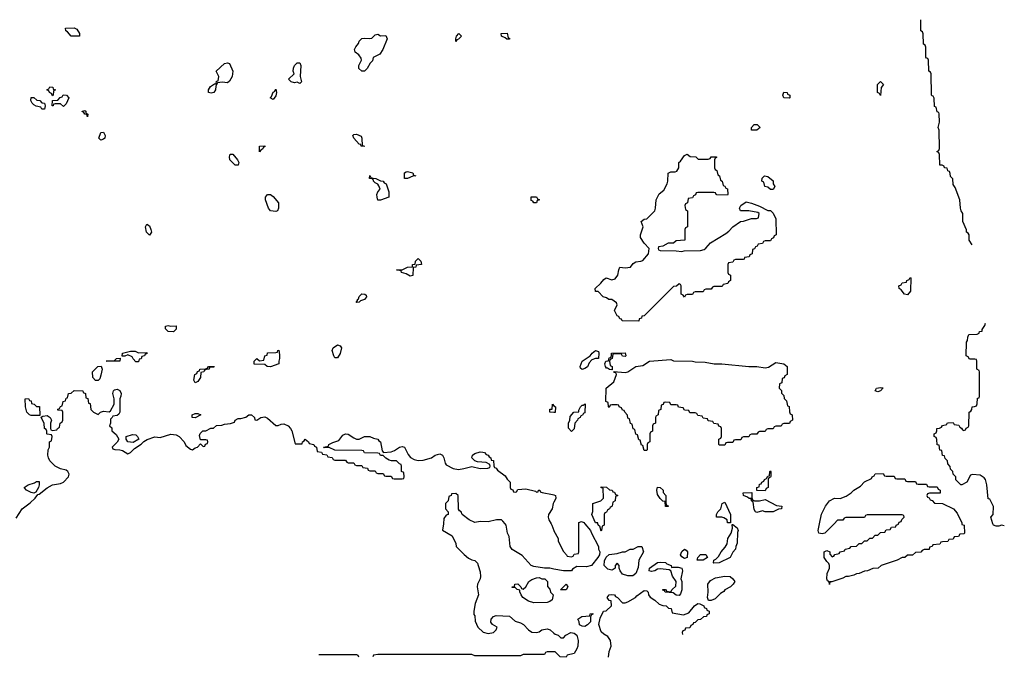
# Model space of a CAD drawing. Header units: inches. Extents: x 2886961 to 3052306, y 543424 to 918523.
# Tile 80 of 117: x 2996025 to 3003350, y 769006 to 773752. Entities that reach past the tile are written whole.
import ezdxf

# ---------------------------------------------------------------- set-up
doc = ezdxf.new("R2010")
doc.units = ezdxf.units.IN
doc.header["$MEASUREMENT"] = 0
for name, color, linetype in [('C9796', 7, 'Continuous'), ('C9797', 7, 'Continuous'), ('D0706', 7, 'Continuous'), ('D0707', 7, 'Continuous')]:
    doc.layers.add(name, color=color, linetype=linetype)

msp = doc.modelspace()

# ---------------------------------------------------------------- linework, layer by layer
at = {"layer": 'C9796', "color": 6}
for points in [[(2999177, 770000), (2999171.6, 769951.6), (2999242, 769910), (2999270, 769854), (2999272, 769830), (2999330.6, 769770.6), (2999364.5, 769744.5), (2999390, 769730.7), (2999410, 769726.8), (2999430, 769706), (2999436.4, 769690), (2999450, 769642), (2999453.2, 769606.8), (2999450.7, 769590), (2999430.5, 769550), (2999427.7, 769530), (2999438.8, 769470), (2999413, 769407), (2999404.7, 769350), (2999404.7, 769324.7), (2999410, 769314), (2999414.4, 769274.4), (2999434, 769230), (2999472.7, 769192.7), (2999510, 769184), (2999549.2, 769190.8), (2999568.7, 769210), (2999578, 769230), (2999542, 769250), (2999530, 769268), (2999532.7, 769290), (2999549.6, 769310.4), (2999570, 769317.3), (2999670, 769311.3), (2999710, 769276), (2999750, 769262.8), (2999772, 769250), (2999810.6, 769210.6), (2999834, 769194), (2999870, 769190.7), (2999890, 769196), (2999910, 769210.6), (2999950, 769217.3), (2999971, 769210), (3000000, 769186.8)], [(3000000, 769662.8), (2999968.9, 769668.9), (2999929.3, 769669.3), (2999850, 769682), (2999829.4, 769689.4), (2999762.7, 769762.7), (2999690, 769809.2), (2999674, 769830), (2999666.3, 769906.3), (2999654, 769930), (2999644, 769990), (2999636.1, 770000)], [(2999978.8, 770000), (2999984.7, 769990), (2999998, 769950), (3000000, 769946.4)], [(2998250, 769028), (2998530, 769026), (2998542, 769022), (2998546, 769010)], [(3000000, 769046), (2999950, 769046), (2999938, 769042), (2999930, 769026), (2999770, 769026), (2999750, 769018), (2999410, 769018), (2999390, 769026), (2999290, 769028), (2998690, 769028), (2998658, 769022), (2998651.5, 769008.5)]]:
    msp.add_lwpolyline(points, dxfattribs=at)
msp.add_lwpolyline([(2999850, 769412.7), (2999810, 769422.7), (2999769.3, 769450), (2999755.3, 769470), (2999746, 769494), (2999746, 769506), (2999726, 769510), (2999710, 769526), (2999690, 769526), (2999688, 769530), (2999706, 769534), (2999709.1, 769550.9), (2999730, 769552), (2999754, 769530), (2999758, 769518), (2999770, 769514), (2999790, 769531.3), (2999814, 769570), (2999834.8, 769585.2), (2999870, 769598.8), (2999890, 769601), (2999910, 769591.3), (2999930.8, 769590.8), (2999950.9, 769570.9), (2999952, 769532), (2999970, 769514), (2999974, 769490), (2999994, 769470), (2999985.4, 769434.6), (2999970, 769422), (2999950, 769414)], close=True, dxfattribs=at)
at = {"layer": 'C9797', "color": 6}
for points in [[(2996470, 773629), (2996408, 773630), (2996382, 773662), (2996368.7, 773670), (2996366, 773690), (2996431.3, 773691.3), (2996450, 773682), (2996471, 773650)], [(2998710, 773632), (2998750, 773634), (2998758, 773610), (2998726, 773530), (2998705.4, 773494.6), (2998654, 773470), (2998650, 773446), (2998631.6, 773428.4), (2998610, 773388), (2998590, 773368), (2998570, 773368), (2998549.4, 773389.4), (2998549.3, 773410), (2998569.2, 773450), (2998565.6, 773465.6), (2998549.4, 773489.4), (2998521.2, 773510), (2998517.2, 773530), (2998525.2, 773550), (2998546.3, 773573.7), (2998550, 773591.3), (2998570, 773611.3), (2998590, 773614.8), (2998630, 773610.8), (2998644.7, 773615.3), (2998670, 773638), (2998690, 773644.7)], [(2999270, 773588.7), (2999268.7, 773608.7), (2999275.3, 773630), (2999292, 773650), (2999311.3, 773630), (2999310, 773626), (2999290, 773606), (2999278, 773602)], [(2999650, 773608), (2999638, 773618), (2999610, 773629), (2999606, 773650), (2999651.3, 773651.3), (2999658, 773618), (2999670, 773614), (2999670, 773608)], [(2997570, 773281.2), (2997532, 773288), (2997498, 773282), (2997483.6, 773256.4), (2997482.8, 773230), (2997470, 773209.3), (2997450, 773206), (2997430, 773209), (2997429.3, 773229.3), (2997444.1, 773255.9), (2997474, 773274), (2997486, 773274), (2997490, 773294), (2997502, 773298), (2997508, 773330), (2997488, 773370), (2997550, 773426), (2997570, 773431), (2997586, 773426), (2997610.6, 773370), (2997606.8, 773330), (2997585.2, 773294.8)], [(2998110, 773278), (2998090, 773288), (2998070, 773282), (2998046, 773290), (2998026, 773310), (2998068, 773350), (2998059, 773370), (2998061.2, 773390), (2998069.3, 773410), (2998090.7, 773430.7), (2998110, 773430.8), (2998117.3, 773410), (2998111.3, 773330), (2998122, 773290)], [(2996270, 773186), (2996262, 773202), (2996246, 773210), (2996242, 773222), (2996226, 773230), (2996242, 773238), (2996248.9, 773251.1), (2996270.7, 773250.7), (2996274, 773234), (2996292, 773230), (2996278, 773222), (2996274, 773190)], [(2997910, 773158), (2997889, 773170), (2997899, 773181), (2997910, 773211.3), (2997922, 773218), (2997930, 773234), (2997936, 773210), (2997930, 773186)], [(2996190, 773086), (2996182, 773102), (2996148.4, 773108.4), (2996130, 773118), (2996118, 773130), (2996108, 773150), (2996110, 773174), (2996130, 773172), (2996152, 773152), (2996174, 773150), (2996190, 773134), (2996211.1, 773131.1), (2996214, 773110), (2996210, 773086)], [(2996350, 773106), (2996330, 773126), (2996290, 773126), (2996278, 773122), (2996274, 773110), (2996266, 773110), (2996268.4, 773151.6), (2996310, 773154), (2996327.3, 773172.7), (2996342, 773178), (2996348.4, 773191.6), (2996374, 773190), (2996392, 773170), (2996370, 773126)], [(2996530, 773029), (2996526, 773046), (2996510, 773048), (2996502, 773062), (2996490, 773068.7), (2996490, 773072), (2996510, 773076), (2996518, 773070), (2996518, 773058), (2996531.1, 773048.9)], [(2996630, 772855.3), (2996615.3, 772870), (2996630, 772912), (2996650, 772914), (2996662, 772890), (2996658, 772870), (2996650, 772862)], [(2998574, 772814), (2998586, 772814), (2998590, 772809), (2998566, 772810), (2998562, 772822), (2998550, 772826), (2998510, 772869), (2998504, 772890), (2998510, 772898), (2998530, 772901), (2998564.7, 772884.7), (2998571.3, 772870)], [(2997810, 772768), (2997809.2, 772810.8), (2997850, 772812), (2997850, 772806), (2997838, 772802), (2997834, 772790), (2997818, 772782)], [(2997650, 772669.2), (2997629.5, 772669.5), (2997589.6, 772709.6), (2997585.2, 772730), (2997590, 772751), (2997610, 772751), (2997646, 772710), (2997656, 772690)], [(2998910, 772569.2), (2998888.7, 772570), (2998888.7, 772611.3), (2998900.4, 772619.6), (2998910, 772622), (2998950, 772611), (2998954, 772594), (2998972, 772590), (2998950, 772588)], [(2998690, 772408.7), (2998684, 772430), (2998682, 772450), (2998689, 772470), (2998708, 772490), (2998696.4, 772516.4), (2998688.9, 772528.9), (2998670, 772538), (2998658, 772550), (2998658, 772558), (2998648, 772568), (2998628.7, 772570), (2998630, 772591), (2998638, 772578), (2998651.6, 772571.6), (2998674, 772570), (2998710, 772551.3), (2998730, 772551), (2998736.9, 772536.9), (2998750.8, 772530), (2998771, 772470), (2998771, 772430), (2998710, 772409)], [(2997930, 772324), (2997890, 772329), (2997875.3, 772350), (2997854, 772410), (2997854, 772430), (2997870, 772451), (2997890, 772450.8), (2997910, 772436), (2997951, 772390), (2997951.3, 772350), (2997942, 772330)], [(2999850, 772388), (2999842, 772402), (2999830, 772406), (2999830, 772434), (2999870, 772434), (2999878, 772418), (2999890, 772414), (2999890, 772408), (2999874, 772406), (2999870, 772388.7)], [(2996990, 772149), (2996969.5, 772169.5), (2996961.2, 772210), (2996970, 772231), (2996990, 772218), (2997001, 772190), (2997004.7, 772170)], [(2998930, 771844), (2998901.2, 771861.2), (2998866, 771870), (2998862, 771882), (2998828, 771890), (2998870, 771891), (2998910, 771910.7), (2998947.3, 771912.7), (2998948.7, 771930), (2998967.3, 771932.7), (2998970, 771954), (2998990, 771974), (2999010, 771954), (2999014, 771930), (2998974, 771926), (2998972, 771910), (2998952.7, 771907.3), (2998950, 771849)], [(2998528, 771648), (2998538, 771662), (2998538, 771670), (2998545.2, 771674.8), (2998549.6, 771690.4), (2998570, 771710.6), (2998594, 771710), (2998602, 771702), (2998604.7, 771690), (2998591, 771670), (2998561, 771659), (2998550, 771649)], [(2997150, 771471), (2997190, 771474), (2997190, 771448), (2997170, 771429.2), (2997128.7, 771430), (2997109.2, 771450), (2997109.3, 771470.7), (2997130, 771476)], [(2997890, 771169.2), (2997866, 771170), (2997850, 771186), (2997770, 771188), (2997769, 771210), (2997790, 771230.7), (2997810, 771214), (2997842, 771218), (2997848, 771250), (2997866, 771254), (2997870, 771272), (2997930, 771274), (2997942, 771278), (2997946, 771290), (2997952, 771292), (2997958, 771258), (2997958, 771230), (2997952, 771210), (2997954, 771190)], [(2998390, 771234), (2998370, 771235.3), (2998361.2, 771250), (2998349.3, 771290), (2998358, 771310), (2998390.7, 771330.7), (2998410, 771324.7), (2998418.8, 771310), (2998410, 771268)], [(2996770, 771209.3), (2996668, 771210), (2996727.3, 771212.7), (2996746, 771230), (2996772.7, 771232.7)], [(2996910, 771272), (2996970, 771274), (2996970, 771266), (2996958, 771262), (2996954, 771250), (2996934, 771246), (2996930, 771228), (2996914, 771226), (2996910, 771206), (2996890, 771206), (2996870, 771228), (2996863.1, 771243.1), (2996830, 771258), (2996808, 771248), (2996787.3, 771247.3), (2996789.1, 771270.9), (2996850, 771284.7), (2996883.6, 771283.6)], [(2996590, 771065.2), (2996570, 771088.7), (2996566, 771130), (2996606, 771170), (2996632, 771172), (2996638, 771150), (2996630, 771106), (2996622, 771078), (2996610, 771065.2)], [(2997330, 771049.3), (2997322, 771070), (2997328.4, 771111.6), (2997342, 771118), (2997347.3, 771132.7), (2997362, 771138), (2997366, 771150), (2997407.3, 771152.7), (2997422, 771158), (2997430, 771171), (2997471.3, 771170), (2997470, 771166), (2997438, 771162), (2997434, 771150), (2997412, 771148), (2997398, 771142), (2997394, 771130), (2997374, 771126), (2997370, 771088), (2997350, 771058)], [(2996110, 770805.2), (2996098, 770810), (2996078, 770830), (2996068.7, 770871.3), (2996066, 770930), (2996091.6, 770931.6), (2996098, 770918), (2996110, 770914), (2996114, 770894), (2996134, 770890), (2996150, 770874), (2996172, 770872), (2996174, 770806), (2996170, 770806)], [(2997330, 770789), (2997308.7, 770790), (2997309.2, 770810), (2997330, 770822), (2997350, 770822), (2997374, 770810)], [(2996870, 770604), (2996829.3, 770609.3), (2996818, 770630), (2996818, 770650), (2996865.4, 770665.4), (2996890, 770662), (2996902, 770650), (2996911.3, 770630)], [(2996130, 770229), (2996110, 770232.7), (2996075.3, 770250), (2996058, 770270), (2996089.3, 770290.7), (2996135.3, 770304.7), (2996150, 770314), (2996170, 770314), (2996170.7, 770289.3), (2996164.7, 770270), (2996145.4, 770234.6)]]:
    msp.add_lwpolyline(points, close=True, dxfattribs=at)
for points in [[(2995999.1, 770040.9), (2996042.7, 770110), (2996104.2, 770155.8), (2996141.2, 770190), (2996161.2, 770218.8), (2996170, 770221), (2996230, 770266.8), (2996270, 770290.7), (2996330, 770298.8), (2996350, 770310.8), (2996389.3, 770350), (2996393.2, 770370), (2996384, 770390), (2996370, 770399.3), (2996329.5, 770409.5), (2996290, 770428.7), (2996250, 770468.7), (2996239, 770490), (2996235.3, 770510), (2996238, 770550), (2996246, 770570), (2996246, 770610), (2996262, 770618), (2996266, 770650), (2996262, 770662), (2996230, 770666), (2996226, 770670), (2996226, 770690), (2996222, 770702), (2996208.9, 770708.9), (2996207.3, 770747.3), (2996186, 770794), (2996198, 770802), (2996230, 770804.7), (2996252, 770790), (2996262, 770770), (2996254, 770750), (2996254, 770710), (2996258, 770698), (2996270, 770694), (2996302, 770698), (2996306, 770710), (2996322, 770718), (2996326, 770750), (2996342, 770758), (2996346, 770770), (2996346, 770830), (2996342, 770842), (2996310, 770846), (2996310, 770854), (2996322, 770858), (2996330, 770874), (2996342, 770878), (2996349.1, 770910.9), (2996366, 770914), (2996370, 770934), (2996382, 770938), (2996388, 770970), (2996407.3, 770972.7), (2996430, 770991), (2996494, 770990), (2996498, 770978), (2996514, 770970), (2996518, 770938), (2996531.3, 770931.3), (2996538, 770898), (2996550, 770894), (2996554, 770850), (2996574, 770830), (2996610, 770814), (2996626, 770830), (2996650, 770838), (2996690, 770832), (2996700.4, 770839.6), (2996728.7, 770890), (2996728.7, 770930), (2996719, 770970), (2996722, 770990), (2996730, 770998), (2996750, 771001), (2996770, 770991), (2996779.1, 770970), (2996778.8, 770950), (2996771.3, 770930), (2996771.3, 770830), (2996763.6, 770816.4), (2996750, 770806), (2996718, 770802), (2996714, 770790), (2996702, 770778), (2996702, 770750), (2996694, 770730), (2996710, 770714), (2996712, 770692), (2996743.6, 770663.6), (2996762, 770630), (2996750, 770608), (2996714, 770570), (2996718, 770558), (2996732, 770552), (2996770, 770551.3), (2996790, 770546), (2996830, 770521), (2996850, 770531), (2996879.3, 770560.7), (2996930, 770591.3), (2996950, 770612), (2996973.2, 770626.8), (2997030, 770646), (2997070, 770642.8), (2997150, 770666), (2997190, 770661), (2997211, 770650), (2997250, 770611), (2997262, 770582), (2997295.3, 770555.3), (2997310, 770551), (2997330, 770564.7), (2997349.2, 770570.8), (2997370, 770594), (2997390, 770574), (2997402, 770578), (2997407.3, 770592.7), (2997422, 770598), (2997426, 770610), (2997422, 770622), (2997410, 770626), (2997370, 770626), (2997363.1, 770656.9), (2997368, 770672), (2997388, 770692), (2997410, 770692), (2997448.4, 770711.6), (2997467.3, 770712.7), (2997490, 770732), (2997530, 770734), (2997550, 770742), (2997594.6, 770745.4), (2997624, 770756), (2997629.2, 770770), (2997650, 770784.7), (2997670, 770784.7), (2997706.6, 770793.4), (2997730.6, 770810.6), (2997751, 770810), (2997772, 770790), (2997774, 770774), (2997790, 770772), (2997818, 770790), (2997850, 770796.3), (2997870, 770786), (2997930, 770731.3), (2997948.4, 770731.6), (2997970, 770742), (2997990, 770744.7), (2998022, 770730), (2998041, 770710), (2998050, 770692), (2998074, 770594), (2998126, 770594), (2998128, 770610), (2998142, 770618), (2998150, 770630.8), (2998174, 770610), (2998178, 770598), (2998214, 770590), (2998218, 770578), (2998234, 770570), (2998238, 770538), (2998270, 770534), (2998278, 770518), (2998310, 770514), (2998318, 770498), (2998350, 770494), (2998358, 770478), (2998370, 770474), (2998450, 770474), (2998458, 770458), (2998470, 770454), (2998510, 770454), (2998518, 770438), (2998530, 770434), (2998570, 770434), (2998578, 770418), (2998612.7, 770412.7), (2998618, 770398), (2998630, 770394), (2998670, 770394), (2998678, 770378), (2998690, 770374), (2998730, 770374), (2998738, 770358), (2998750, 770354), (2998790, 770354), (2998798, 770338), (2998810, 770334), (2998870, 770334), (2998882, 770338), (2998886, 770350), (2998882, 770382), (2998866, 770390), (2998866, 770430), (2998862, 770442), (2998850, 770446), (2998827.3, 770467.3), (2998791.6, 770468.4), (2998774.6, 770474.6), (2998749, 770489), (2998730, 770508), (2998708.4, 770508.4), (2998702, 770522), (2998690, 770526), (2998590, 770528), (2998582, 770542), (2998570, 770546), (2998370, 770548), (2998327.3, 770567.3), (2998290, 770566), (2998286, 770570), (2998322, 770578), (2998326, 770590), (2998354.6, 770605.4), (2998400.2, 770619.8), (2998430, 770660.7), (2998450, 770670.4), (2998470, 770667.3), (2998510, 770638.8), (2998530, 770630.6), (2998550, 770630.6), (2998590, 770650.4), (2998630, 770650.4), (2998658, 770638), (2998690, 770630.6), (2998698, 770618), (2998710, 770610.8), (2998722, 770542), (2998731.6, 770531.6), (2998790, 770536.3), (2998814.5, 770545.5), (2998850, 770570.7), (2998870, 770574.8), (2998889.1, 770570.9), (2998914.8, 770514.8), (2998933.7, 770493.7), (2998959.1, 770479.1), (2998990, 770470.4), (2999025.6, 770474.4), (2999089.6, 770490.4), (2999115.3, 770510), (2999150, 770520.7), (2999170.6, 770510), (2999180.7, 770490), (2999190.5, 770450.5), (2999198.8, 770438.8), (2999250, 770410.4), (2999290, 770404.9), (2999329.6, 770410.4), (2999390, 770426.8), (2999450, 770411.3), (2999507.3, 770412.7), (2999522, 770418), (2999526, 770430), (2999522, 770442), (2999496.4, 770456.4), (2999430, 770462), (2999410, 770468.7), (2999389.6, 770489.6), (2999394, 770510), (2999410, 770522.8), (2999450, 770534.8), (2999470, 770534), (2999482, 770530), (2999495.3, 770515.3), (2999511.3, 770510), (2999518, 770498), (2999531.3, 770490), (2999532.7, 770472.7), (2999550, 770471.3), (2999552, 770432), (2999558, 770418), (2999570, 770414), (2999578.8, 770398.8), (2999636.9, 770356.9), (2999651.6, 770331.6), (2999674, 770310), (2999674, 770270), (2999678, 770258), (2999692.7, 770252.7), (2999698, 770238), (2999710, 770234), (2999722, 770238), (2999730, 770254), (2999790, 770261), (2999862, 770242), (2999870, 770234), (2999882, 770238), (2999886, 770250), (2999890.9, 770250.9), (2999894, 770250), (2999898, 770238), (2999912, 770232), (2999990, 770218.8), (3000000, 770214.7)], [(3000000, 770828.5), (2999969.3, 770830), (2999970, 770852), (2999986, 770854), (2999990, 770891.3), (2999998, 770878), (3000000, 770876.8)], [(2999636.1, 770000), (2999620.2, 770020.2), (2999610, 770028.7), (2999571.6, 770028.4), (2999510, 770015.3), (2999450, 770017.2), (2999410, 770009.3), (2999370, 770029.2), (2999318, 770070), (2999308.7, 770088.7), (2999296.4, 770096.4), (2999288.7, 770108.7), (2999286, 770210), (2999270, 770226), (2999238, 770222), (2999234, 770210), (2999218, 770202), (2999212, 770170), (2999194, 770150), (2999194, 770110), (2999212, 770090), (2999212, 770070), (2999196.9, 770063.1), (2999181.4, 770038.6), (2999177, 770000)], [(3000000, 770159.6), (2999994.8, 770150), (2999986, 770110), (2999958, 770070), (2999956, 770050), (2999961, 770030), (2999978.8, 770000)]]:
    msp.add_lwpolyline(points, dxfattribs=at)
at = {"layer": 'D0706', "color": 6}
for points in [[(3000230.2, 770000), (3000271.3, 769950), (3000278, 769930), (3000331.6, 769831.6), (3000332, 769810), (3000342, 769790), (3000338, 769770), (3000326, 769750), (3000278, 769690), (3000241.4, 769678.6), (3000170, 769682), (3000138.8, 769661.2), (3000129.3, 769649.3), (3000070, 769649.2), (3000000, 769662.8)], [(3000000, 769946.4), (3000031, 769890), (3000031.3, 769871.3), (3000070, 769794), (3000094, 769770), (3000098, 769758), (3000130, 769754), (3000142, 769758), (3000150, 769774), (3000182, 769778), (3000186, 769790), (3000186, 770000)], [(3000374, 770000), (3000374, 769990), (3000358, 769982), (3000354, 769950), (3000350, 769946), (3000342, 769982), (3000330, 769986), (3000327.2, 770000)], [(3002084, 770000), (3002014, 769930), (3001996, 769924), (3001969.2, 769930), (3001965.2, 769950), (3001975.4, 770000)], [(3003034, 770000), (3003034, 769994), (3003052, 769990), (3003054, 769930), (3003050, 769926), (3003018, 769922), (3003010, 769906), (3002978, 769902), (3002970, 769886), (3002938, 769882), (3002930, 769868), (3002890, 769866), (3002878, 769862), (3002870, 769848), (3002818, 769842), (3002814, 769830), (3002794, 769826), (3002790, 769808), (3002752.7, 769807.3), (3002738, 769802), (3002730, 769788), (3002690, 769786), (3002667.3, 769767.3), (3002630, 769766), (3002610, 769748), (3002590, 769748), (3002554, 769730), (3002434, 769690), (3002411.1, 769668.9), (3002372.7, 769667.3), (3002331.1, 769648.9), (3002310, 769648), (3002270, 769628.7), (3002250, 769628), (3002230, 769618), (3002190, 769608), (3002170, 769608), (3002150, 769595.3), (3002067.3, 769567.3), (3002052.7, 769567.3), (3002050, 769548.7), (3002048, 769568), (3002035.3, 769575.3), (3002029.3, 769590), (3002032.7, 769630), (3002049.3, 769670), (3002049.2, 769690), (3002044.7, 769704.7), (3002030, 769718), (3002009.2, 769750), (3002010, 769791.3), (3002030, 769802), (3002052, 769790), (3002052.7, 769772.7), (3002070, 769754), (3002082, 769758), (3002088.4, 769771.6), (3002122, 769778), (3002128.4, 769791.6), (3002162, 769798), (3002166, 769810), (3002202, 769818), (3002210, 769832), (3002250, 769834), (3002270, 769854), (3002290, 769854), (3002310, 769874), (3002330, 769874), (3002350, 769894), (3002370, 769894), (3002390, 769914), (3002410, 769914), (3002430, 769934), (3002462, 769938), (3002470, 769954), (3002502, 769958), (3002510, 769974), (3002542, 769978), (3002546, 769990), (3002562, 769998), (3002562.7, 770000)], [(3003350, 769984), (3003330, 769988.7), (3003310, 769982), (3003290, 769982), (3003269, 769989), (3003265.3, 770000)], [(3000406.5, 769006.5), (3000409.4, 769050), (3000425.2, 769090), (3000421.2, 769130), (3000400.9, 769160.9), (3000370, 769177.2), (3000350, 769195.3), (3000334, 769250), (3000343.1, 769296.9), (3000368, 769350), (3000388, 769352), (3000428, 769390), (3000426, 769426), (3000410, 769428), (3000395.3, 769450), (3000410, 769471), (3000430, 769474.8), (3000450.5, 769470.5), (3000458, 769458), (3000472, 769450), (3000510, 769412), (3000530, 769411.3), (3000550, 769418), (3000606, 769450), (3000616.4, 769463.6), (3000670, 769502.8), (3000690, 769501), (3000701, 769490), (3000702, 769470), (3000714.8, 769454.8), (3000750, 769431), (3000781.4, 769401.4), (3000810, 769390.8), (3000834, 769390), (3000852, 769372), (3000872, 769370), (3000878, 769338), (3000962.8, 769322.8), (3001003.7, 769336.3), (3001045.2, 769390), (3001070, 769406), (3001084.7, 769404.7), (3001114, 769390), (3001118, 769378), (3001134, 769370), (3001138, 769358), (3001154, 769350), (3001154, 769330), (3001138, 769322), (3001134, 769310), (3001112.7, 769307.3), (3001090, 769288), (3001070, 769286), (3001050, 769266), (3001038, 769262), (3001034, 769250), (3001018, 769242), (3001010, 769226), (3000978, 769222), (3000972.7, 769207.3), (3000958, 769202), (3000954, 769190), (3000956, 769176)], [(3000000, 769186.8), (3000010, 769178.8), (3000032, 769170), (3000050, 769152), (3000070, 769152), (3000088, 769170), (3000126, 769190), (3000150, 769186), (3000170.5, 769170.5), (3000179.1, 769130), (3000176.3, 769090), (3000170, 769068), (3000150, 769035.3), (3000098, 769022), (3000090, 769006), (3000046, 769010), (3000010, 769046), (3000000, 769046)]]:
    msp.add_lwpolyline(points, dxfattribs=at)
for points in [[(3001190, 769706), (3001186, 769710), (3001188, 769730), (3001204, 769736), (3001223.2, 769756.8), (3001242.7, 769790), (3001274.5, 769825.5), (3001289.3, 769850), (3001293.2, 769890), (3001319, 769930), (3001328, 769968), (3001326, 769994), (3001330, 769994), (3001362, 769970), (3001370.7, 769950.7), (3001366, 769934), (3001363.6, 769856.4), (3001352, 769830), (3001351.3, 769810), (3001331.1, 769788.9), (3001310, 769748.7), (3001230, 769709)], [(3000550, 769612.7), (3000510, 769625.2), (3000493.2, 769650), (3000486, 769670), (3000486, 769690), (3000470, 769706), (3000454, 769690), (3000454, 769670), (3000439.8, 769660.2), (3000430, 769654), (3000401.5, 769661.5), (3000373.2, 769690), (3000376.5, 769723.5), (3000389.2, 769750.8), (3000410, 769772), (3000470, 769778), (3000510, 769791.3), (3000528.4, 769791.6), (3000566, 769810), (3000588.7, 769811.3), (3000626, 769830), (3000654, 769830), (3000664.7, 769790), (3000630.7, 769730), (3000625.2, 769674.8), (3000610, 769628.7), (3000587.1, 769612.9)], [(3000970, 769742.7), (3000950, 769754), (3000940.9, 769770), (3000950, 769794.8), (3000970, 769810.8), (3000984.5, 769804.5), (3000992, 769792), (3000990, 769749.2)], [(3001110, 769729.3), (3001066, 769730), (3001069, 769750), (3001090, 769771), (3001130, 769770.6), (3001142, 769750)], [(3000874, 769674), (3000882, 769678), (3000923.2, 769676.8), (3000950.5, 769670.5), (3000954.8, 769650), (3000944.7, 769590), (3000950.8, 769570), (3000950.5, 769509.5), (3000942, 769478), (3000930, 769466), (3000910, 769469), (3000885.6, 769485.6), (3000826, 769490), (3000822, 769502), (3000810, 769506), (3000810, 769511.3), (3000830, 769511), (3000838, 769498), (3000870, 769494), (3000878, 769510), (3000905.6, 769534.4), (3000909.2, 769570), (3000882, 769610), (3000868.9, 769648.9), (3000858, 769658), (3000790, 769664), (3000770, 769662), (3000750, 769649.2), (3000725.2, 769645.2), (3000709, 769650), (3000709.6, 769670.4), (3000770, 769712), (3000790, 769714), (3000830, 769710.8), (3000840.7, 769700.7), (3000871.3, 769690)], [(3001170, 769428), (3001148.7, 769428.7), (3001141.2, 769450), (3001147, 769490), (3001145.2, 769550), (3001163.3, 769576.7), (3001201.5, 769598.5), (3001270, 769610.6), (3001310, 769606.8), (3001331.3, 769590), (3001344.7, 769570), (3001332, 769550), (3001312, 769530), (3001271.6, 769508.4), (3001263.6, 769496.4), (3001239.6, 769480.4), (3001199.8, 769440.2)], [(3000048, 769508), (3000090, 769550.8), (3000102, 769530), (3000090, 769508)], [(3000230, 769235.3), (3000210, 769238), (3000190, 769248), (3000188, 769270), (3000178, 769290), (3000206, 769310), (3000266, 769314), (3000268, 769330), (3000290, 769331.3), (3000290, 769326), (3000278, 769322), (3000272.7, 769307.3), (3000271, 769270), (3000250, 769248.7)]]:
    msp.add_lwpolyline(points, close=True, dxfattribs=at)
at = {"layer": 'D0707', "color": 6}
for points in [[(3003110, 772075.3), (3003089.2, 772110), (3003088.7, 772150), (3003082, 772162), (3003069.2, 772170), (3003069, 772189), (3003042, 772250), (3003042, 772310), (3003029, 772330), (3003024, 772350), (3003019, 772410), (3002984, 772504), (3002970, 772526), (3002968, 772568), (3002950, 772586), (3002948, 772608), (3002942, 772622), (3002930, 772626), (3002926, 772646), (3002906, 772650), (3002902, 772662), (3002888, 772668), (3002869.2, 772670), (3002867.3, 772747.3), (3002862, 772762), (3002848.7, 772770), (3002862, 772778), (3002867.3, 772792.7), (3002866, 772930), (3002858, 772950), (3002868.7, 772990), (3002866, 773050), (3002862, 773062), (3002850, 773066), (3002842, 773102), (3002830, 773106), (3002827.3, 773167.3), (3002822, 773182), (3002810, 773186), (3002807.3, 773192.7), (3002806, 773350), (3002802, 773362), (3002788.4, 773368.4), (3002786, 773450), (3002782, 773462), (3002770, 773466), (3002767.3, 773472.7), (3002767.3, 773547.3), (3002762, 773562), (3002748, 773570), (3002747.3, 773647.3), (3002742, 773662), (3002728.7, 773670), (3002728, 773752)], [(3003265.3, 770000), (3003248.7, 770050), (3003268, 770070), (3003268.4, 770128.4), (3003242, 770182), (3003230, 770186), (3003219, 770290), (3003209.3, 770329.3), (3003201.2, 770341.2), (3003170, 770362), (3003112.7, 770367.3), (3003098, 770362), (3003071.3, 770310), (3003034, 770290), (3003026, 770290), (3002990, 770328), (3002988.7, 770348.7), (3002968.7, 770370), (3002968, 770388), (3002950, 770406), (3002947.3, 770427.3), (3002930, 770446), (3002927.3, 770467.3), (3002910, 770486), (3002906, 770506), (3002890, 770508), (3002886, 770546), (3002870, 770548), (3002866, 770586), (3002850, 770588), (3002847.3, 770627.3), (3002842, 770642), (3002828, 770650), (3002828, 770670), (3002842, 770678), (3002848, 770692), (3002848.7, 770710), (3002868.4, 770711.6), (3002882, 770718), (3002890, 770732), (3002922, 770738), (3002926, 770750), (3002932, 770752), (3002970, 770754), (3002978, 770738), (3003012.7, 770732.7), (3003018, 770718), (3003032.7, 770712.7), (3003038, 770698), (3003050, 770694), (3003062, 770698), (3003067.3, 770712.7), (3003082, 770718), (3003086, 770730), (3003088, 770830), (3003102, 770838), (3003108.7, 770851.3), (3003110, 770871.3), (3003128, 770872), (3003142, 770878), (3003147.3, 770892.7), (3003150, 770934), (3003162, 770938), (3003166, 770950), (3003166, 771130), (3003162, 771142), (3003146, 771150), (3003146, 771210), (3003142, 771222), (3003130, 771226), (3003090, 771226), (3003082, 771242), (3003066, 771250), (3003069.1, 771350.9), (3003076.4, 771363.6), (3003078, 771390), (3003086, 771410), (3003148, 771412), (3003162, 771418), (3003166, 771430), (3003186, 771434), (3003186, 771446), (3003205.2, 771474.8), (3003210, 771492)], [(3000000, 770876.8), (3000011.3, 770870), (3000010, 770828), (3000000, 770828.5)], [(3001975.4, 770000), (3001990, 770072), (3002019.3, 770130), (3002050, 770171.3), (3002086, 770190), (3002130, 770187.3), (3002174, 770206), (3002210, 770230.8), (3002229.6, 770250.4), (3002279.5, 770280.5), (3002310, 770311), (3002362, 770338), (3002366, 770350), (3002382, 770358), (3002390, 770372), (3002450, 770374), (3002458, 770358), (3002470, 770354), (3002530, 770354), (3002538, 770338), (3002550, 770334), (3002610, 770334), (3002618, 770318), (3002630, 770314), (3002690, 770314), (3002698, 770298), (3002710, 770294), (3002770, 770294), (3002778, 770278), (3002790, 770274), (3002850, 770274), (3002858, 770258), (3002872, 770250), (3002872.7, 770227.3), (3002792.7, 770227.3), (3002778, 770222), (3002774, 770210), (3002778, 770198), (3002790, 770194), (3002798, 770178), (3002812.7, 770172.7), (3002830, 770154), (3002890, 770152), (3002972, 770110), (3002999.8, 770079.8), (3003034, 770006), (3003034, 770000)], [(3000327.2, 770000), (3000326, 770006), (3000310, 770008), (3000282, 770070), (3000288.9, 770091.1), (3000289.4, 770150.6), (3000349.1, 770170.9), (3000368.9, 770191.1), (3000366, 770266), (3000350, 770268), (3000350, 770274), (3000390, 770271.3), (3000412.7, 770252.7), (3000434, 770250), (3000438, 770238), (3000450, 770234), (3000458, 770218), (3000474, 770210), (3000458, 770202), (3000454, 770170), (3000438, 770162), (3000434, 770130), (3000418, 770122), (3000414, 770110), (3000398, 770102), (3000390, 770086), (3000378, 770082), (3000374, 770070), (3000374, 770000)], [(3000000, 770214.7), (3000010.4, 770210.4), (3000014, 770190), (3000010, 770178), (3000000, 770159.6)], [(3002562.7, 770000), (3002567.3, 770012.7), (3002582, 770018), (3002587.3, 770032.7), (3002606, 770050), (3002602, 770062), (3002590, 770066), (3002330, 770066), (3002318, 770062), (3002310, 770046), (3002170, 770046), (3002158, 770042), (3002150, 770026), (3002110, 770026), (3002084, 770000)], [(3000186, 770000), (3000186, 770010), (3000204, 770016), (3000222, 770010), (3000230.2, 770000)]]:
    msp.add_lwpolyline(points, dxfattribs=at)
for points in [[(3002430, 773188.7), (3002422, 773202), (3002406, 773210), (3002406, 773270), (3002430, 773291.3), (3002451, 773270), (3002432.7, 773247.3)], [(3001750, 773168), (3001708.7, 773170), (3001702, 773190), (3001710, 773212), (3001734, 773210), (3001738, 773198), (3001754, 773190), (3001754, 773170)], [(3001510, 772929.2), (3001469.3, 772930), (3001469, 772950), (3001490, 772970.7), (3001510.7, 772970.7), (3001534, 772950)], [(3001072.7, 772712.7), (3001147.3, 772712.7), (3001162, 772718), (3001170, 772731.3), (3001210, 772731.3), (3001210, 772726), (3001198, 772722), (3001194, 772710), (3001194, 772650), (3001198, 772638), (3001212, 772630), (3001218, 772598), (3001232, 772590), (3001238, 772558), (3001252, 772550), (3001258, 772518), (3001270, 772514), (3001278, 772498), (3001290, 772494), (3001294, 772450), (3001290, 772446), (3001211.6, 772448.4), (3001206, 772450), (3001202, 772462), (3001190, 772466), (3001070, 772466), (3001058, 772462), (3001052.7, 772447.3), (3001038, 772442), (3001030, 772426), (3000998, 772422), (3000994, 772390), (3000978, 772382), (3000974, 772370), (3000978, 772338), (3000994, 772330), (3000994, 772210), (3000978, 772202), (3000974, 772190), (3000974, 772110), (3000910, 772106), (3000890, 772088.7), (3000850, 772088), (3000810, 772066), (3000778, 772062), (3000774, 772050), (3000778, 772038), (3000790, 772034), (3000908.9, 772031.1), (3000950, 772026), (3000969.2, 772030.8), (3001090, 772034.8), (3001117.5, 772042.5), (3001130, 772050.8), (3001164, 772090), (3001278.7, 772161.3), (3001301.5, 772178.5), (3001330, 772210.7), (3001388, 772250), (3001410, 772251.3), (3001468.9, 772271.1), (3001507.3, 772272.7), (3001522, 772278), (3001526, 772310), (3001516.4, 772316.4), (3001449.1, 772329.1), (3001388.7, 772330), (3001379, 772350), (3001389.3, 772370), (3001430, 772396.3), (3001470, 772386.8), (3001530, 772364.7), (3001590, 772332), (3001610, 772331.3), (3001630, 772312), (3001651.3, 772268.7), (3001654, 772150), (3001638, 772142), (3001632.7, 772127.3), (3001618, 772122), (3001610, 772106), (3001570, 772106), (3001558, 772102), (3001550, 772086), (3001518, 772082), (3001512.7, 772067.3), (3001498, 772062), (3001492.7, 772047.3), (3001478, 772042), (3001474, 772010), (3001458, 772002), (3001452.7, 771987.3), (3001418, 771982), (3001414, 771970), (3001407.3, 771967.3), (3001350, 771966), (3001338, 771962), (3001330, 771946), (3001298, 771942), (3001294, 771930), (3001294, 771870), (3001298, 771858), (3001314, 771850), (3001314, 771810), (3001298, 771802), (3001292.7, 771787.3), (3001258, 771782), (3001250, 771766), (3001190, 771766), (3001178, 771762), (3001170, 771746), (3001130, 771746), (3001118, 771742), (3001110, 771726), (3001050, 771726), (3001038, 771722), (3001030, 771706), (3000990, 771706), (3000978, 771702), (3000970, 771686), (3000962, 771702), (3000946, 771710), (3000946, 771770), (3000942, 771782), (3000930, 771786), (3000912, 771768), (3000890, 771766), (3000670, 771548), (3000654, 771546), (3000652, 771530), (3000634, 771526), (3000630, 771508), (3000506, 771510), (3000502, 771522), (3000490, 771526), (3000482, 771542), (3000470, 771548.7), (3000450, 771588), (3000469, 771630), (3000464, 771644), (3000430, 771669.2), (3000408, 771670), (3000390, 771682), (3000366, 771690), (3000328.4, 771728.4), (3000308.7, 771730), (3000306, 771750), (3000349.5, 771790.5), (3000370, 771818), (3000389.3, 771830.7), (3000430, 771814.8), (3000456, 771824), (3000474, 771850), (3000481.2, 771890), (3000490, 771910.7), (3000530, 771904.7), (3000569.4, 771910.6), (3000590, 771936), (3000608.7, 771950), (3000646.3, 771953.7), (3000660.2, 771959.8), (3000704, 772010), (3000709, 772050), (3000670, 772089), (3000642.7, 772130), (3000643.7, 772150), (3000662.7, 772210), (3000649, 772250), (3000670, 772266.8), (3000690, 772270.8), (3000749, 772330), (3000755.3, 772350), (3000759, 772410), (3000783.2, 772456.8), (3000817, 772483), (3000842, 772530), (3000847.3, 772550), (3000849.3, 772610), (3000870, 772618.8), (3000901.2, 772618.8), (3000915.1, 772624.9), (3000929.2, 772650), (3000929.3, 772690), (3000941.2, 772698.8), (3000970, 772742), (3000990, 772751.3), (3001012.7, 772732.7), (3001054, 772730)], [(3001610, 772488), (3001590, 772506), (3001568, 772510), (3001562, 772542), (3001546, 772550), (3001548.4, 772571.6), (3001566, 772590), (3001590, 772584.7), (3001630, 772552), (3001630.9, 772530.9), (3001642, 772510), (3001630, 772488)], [(3002630, 771704), (3002608.7, 771710), (3002582, 771742), (3002568.7, 771750), (3002566, 771770), (3002582, 771778), (3002590, 771794), (3002622, 771798), (3002626, 771810), (3002642, 771818), (3002650, 771834), (3002654, 771830), (3002651, 771731)], [(3000210, 771149), (3000198, 771158), (3000195.3, 771170), (3000209.7, 771210.3), (3000269.4, 771250.6), (3000284, 771270), (3000309.6, 771290.4), (3000330, 771282), (3000334.8, 771270), (3000332, 771230), (3000310, 771229.2), (3000280.7, 771219.3), (3000261.4, 771198.6), (3000250, 771168.7), (3000230, 771155.3)], [(3000530, 771246), (3000508.7, 771248.7), (3000502, 771262), (3000490, 771266), (3000450, 771266), (3000438, 771262), (3000432, 771230), (3000418, 771222), (3000414, 771210), (3000418, 771178), (3000432, 771170), (3000434, 771146), (3000430, 771146), (3000412, 771148), (3000398, 771158), (3000390, 771158), (3000382, 771170), (3000378, 771190), (3000386, 771210), (3000406, 771214), (3000410, 771234), (3000422, 771238), (3000428, 771252), (3000428.7, 771270), (3000530, 771272), (3000534, 771250)], [(3001570, 771160.7), (3001595.1, 771164.9), (3001650, 771200.7), (3001710.6, 771190.6), (3001734, 771170), (3001734, 771110), (3001718, 771102), (3001712.7, 771087.3), (3001698, 771082), (3001694, 771050), (3001678, 771042), (3001674, 771010), (3001691.6, 770991.6), (3001692.7, 770972.7), (3001710, 770954), (3001712, 770932), (3001730, 770914), (3001738, 770878), (3001750, 770874), (3001752.7, 770832.7), (3001758, 770818), (3001772, 770810), (3001774, 770770), (3001758, 770762), (3001752.7, 770747.3), (3001710, 770746), (3001698, 770742), (3001690, 770726), (3001650, 770726), (3001638, 770722), (3001630, 770706), (3001590, 770706), (3001578, 770702), (3001570, 770686), (3001530, 770686), (3001518, 770682), (3001510, 770666), (3001470, 770666), (3001458, 770662), (3001450, 770646), (3001410, 770646), (3001398, 770642), (3001390, 770626), (3001350, 770626), (3001338, 770622), (3001330, 770606), (3001290, 770606), (3001278, 770602), (3001270, 770586), (3001230, 770586), (3001226, 770590), (3001226, 770630), (3001242, 770638), (3001246, 770650), (3001246, 770710), (3001242, 770722), (3001227.3, 770727.3), (3001222, 770742), (3001190, 770746), (3001182, 770762), (3001147.3, 770767.3), (3001142, 770782), (3001110, 770786), (3001102, 770802), (3001070, 770806), (3001062, 770822), (3001050, 770826), (3001010, 770826), (3001002, 770842), (3000970, 770846), (3000962, 770862), (3000927.3, 770867.3), (3000922, 770882), (3000910, 770886), (3000870, 770886), (3000862, 770902), (3000830, 770906), (3000818, 770902), (3000812.7, 770887.3), (3000798, 770882), (3000794, 770850), (3000778, 770842), (3000774, 770810), (3000758, 770802), (3000754, 770790), (3000754, 770750), (3000738, 770742), (3000734, 770730), (3000734, 770690), (3000718, 770682), (3000714, 770670), (3000714, 770610), (3000698, 770602), (3000694, 770590), (3000694, 770550), (3000690, 770546), (3000670, 770546), (3000662, 770582), (3000650, 770586), (3000642, 770622), (3000630, 770626), (3000622, 770662), (3000610, 770666), (3000602, 770702), (3000590, 770706), (3000582, 770742), (3000570, 770746), (3000562, 770782), (3000550, 770786), (3000547.3, 770807.3), (3000526, 770830), (3000522, 770842), (3000510, 770846), (3000502, 770862), (3000486, 770870), (3000482, 770882), (3000470, 770886), (3000430, 770886), (3000418, 770882), (3000410, 770866), (3000406, 770870), (3000402, 770902), (3000386, 770910), (3000388.7, 771010), (3000444, 771056), (3000466, 771110), (3000462, 771122), (3000450, 771126), (3000446, 771134), (3000530, 771124.7), (3000550, 771131), (3000608, 771170), (3000662, 771178), (3000710, 771210.7), (3000870, 771222), (3000890, 771214), (3001030, 771211.3), (3001050, 771204.7), (3001123.6, 771203.6), (3001191.1, 771191.1), (3001249.1, 771190.9), (3001450, 771170.8), (3001510, 771170.7)], [(3002410, 770982), (3002389.3, 770990), (3002398, 771010), (3002430, 771014.8), (3002450, 771011), (3002430, 770988.7)], [(3000130, 770686), (3000108.7, 770711.3), (3000108.7, 770748.7), (3000118, 770770), (3000120.4, 770799.6), (3000148, 770830), (3000186, 770834), (3000186, 770846), (3000198, 770870), (3000210, 770882), (3000218, 770882), (3000232, 770892), (3000230, 770826), (3000218, 770822), (3000214, 770810), (3000198, 770802), (3000194, 770790), (3000178, 770782), (3000174, 770770), (3000154, 770750), (3000150, 770706)], [(3001570, 770246), (3001508, 770248), (3001508, 770270), (3001526, 770274), (3001530, 770294), (3001542, 770298), (3001546, 770310), (3001562, 770318), (3001566, 770330), (3001582, 770338), (3001590, 770354), (3001602, 770358), (3001606, 770390), (3001610, 770394), (3001614, 770390), (3001612.7, 770352.7), (3001610, 770346), (3001598, 770342), (3001594, 770330), (3001594, 770270), (3001578, 770262)], [(3000850, 770128.7), (3000830, 770129), (3000826, 770166), (3000810, 770168), (3000790, 770188), (3000770, 770218), (3000765.2, 770250), (3000770, 770272), (3000790.9, 770270.9), (3000812, 770250), (3000812.7, 770232.7), (3000831.1, 770211.1), (3000832.7, 770152.7), (3000838, 770138), (3000850, 770134)], [(3001530, 770171), (3001570, 770181), (3001655.3, 770135.3), (3001694, 770130), (3001692, 770110), (3001671.3, 770108.7), (3001630, 770089.2), (3001570, 770089), (3001550, 770095.3), (3001510, 770084), (3001498, 770090), (3001490, 770106), (3001482, 770162), (3001468.7, 770170), (3001467.3, 770187.3), (3001452.7, 770187.3), (3001439, 770199), (3001409, 770210), (3001408, 770230), (3001472, 770232), (3001472.7, 770192.7), (3001478, 770178), (3001491.6, 770171.6)], [(3001310, 770006), (3001290, 770008), (3001288.4, 770028.4), (3001264, 770044), (3001249.3, 770049.3), (3001208, 770050), (3001208.7, 770070), (3001218, 770090), (3001242, 770110), (3001250, 770152), (3001270, 770162), (3001312, 770070), (3001314, 770006)]]:
    msp.add_lwpolyline(points, close=True, dxfattribs=at)

doc.saveas('drawing.dxf')
